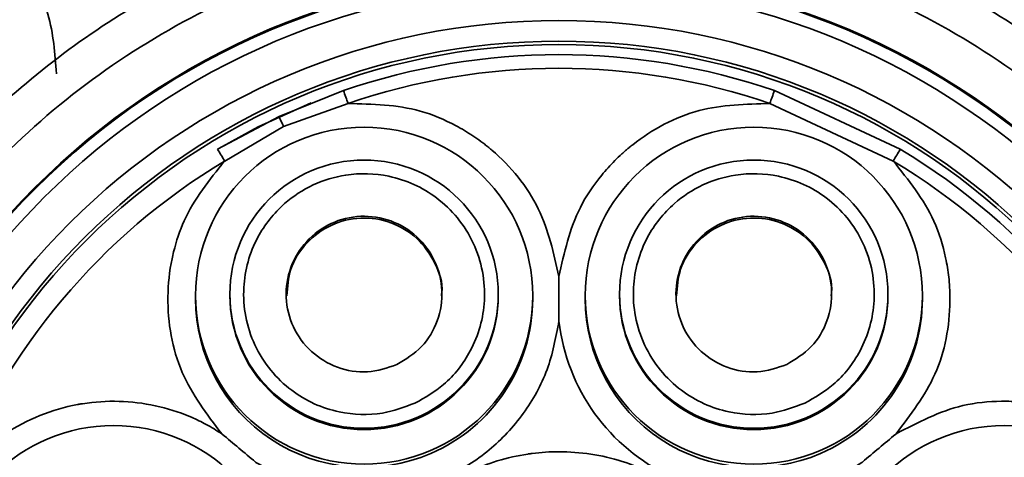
# Model space of a CAD drawing. Header units: millimetres. Extents: x 0 to 420, y 0 to 297.
# Tile 23 of 119: x 108.56 to 115.71, y 250.92 to 254.1. Entities that reach past the tile are written whole.
import ezdxf

# ---------------------------------------------------------------- set-up
doc = ezdxf.new("R2010")
doc.units = ezdxf.units.MM

msp = doc.modelspace()

# ---------------------------------------------------------------- linework, layer by layer
at = {"color": 7, "linetype": 'Continuous', "lineweight": 35}
for p, q in [((110.4433, 253.3945), (110.9121, 253.5838)), ((114.0422, 253.5838), (114.9573, 253.157)), ((110.4768, 253.3232), (110.9446, 253.4896)), ((114.0097, 253.4896), (114.9058, 253.0718)), ((109.997, 253.157), (110.4433, 253.3945)), ((110.0485, 253.0718), (110.4768, 253.3232)), ((110.0864, 252.1041), (110.0864, 252.0943)), ((112.0364, 252.0943), (112.0364, 252.1041)), ((112.9179, 252.1041), (112.9179, 252.0943)), ((114.8679, 252.0943), (114.8679, 252.1041)), ((109.8364, 252.0932), (109.8364, 252.0703)), ((112.2864, 252.0703), (112.2864, 252.0932)), ((112.6679, 252.0932), (112.6679, 252.0703)), ((115.1179, 252.0703), (115.1179, 252.0932))]:
    msp.add_line(p, q, dxfattribs=at)
at = {"color": 7, "linetype": 'Continuous', "lineweight": 35, "flags": 128}
msp.add_lwpolyline([(110.6758, 253.4939), (110.2923, 253.3192), (110.0333, 253.1771)], dxfattribs=at)
at = {"color": 7, "linetype": 'Continuous', "lineweight": 35}
for centre, radius in [((112.4772, 249.0677), 5.3875), ((112.4772, 249.0677), 5.38), ((112.4772, 249.0688), 5.289), ((112.4771, 249.0688), 5.025), ((112.4772, 249.0682), 4.875), ((112.4771, 249.0633), 4.855), ((111.0614, 252.0932), 1.225), ((113.8929, 252.0932), 1.225), ((111.0614, 252.1041), 0.975), ((113.8929, 252.1041), 0.975), ((109.2413, 249.9241), 1.225), ((115.713, 249.9241), 1.225)]:
    msp.add_circle(centre, radius, dxfattribs=at)
for centre, radius, start, end in [((112.4771, 249.0328), 4.8125, 71.02189, 108.9781), ((112.4771, 249.0333), 4.7125, 71.0219, 108.97808), ((93.1715, 247.4015), 18.7869, 18.90868, 19.2124), ((131.7215, 247.4227), 18.722, 160.78707, 161.09184), ((101.6851, 249.2421), 9.6926, 24.90064, 25.36634), ((100.7265, 247.4953), 10.8626, 30.88817, 31.41366), ((124.2407, 247.4875), 10.8777, 148.58657, 149.11132), ((112.4772, 249.0329), 4.8124, 21.02178, 58.97873), ((112.4771, 249.0333), 4.7125, 121.02162, 158.97777), ((112.4771, 249.0333), 4.7125, 21.02222, 58.97836), ((111.0614, 252.0703), 1.225, 180.00026, 293.31783), ((111.0614, 252.0943), 0.975, 180.00045, 359.99955), ((111.0614, 252.0703), 1.225, 293.31691, 0.00014), ((113.8929, 252.0703), 1.225, 180.00053, 293.31773), ((113.8929, 252.0943), 0.975, 180.00064, 359.99936), ((113.8929, 252.0703), 1.225, 293.31733, 0.00029), ((113.8929, 252.0695), 1.425, 186.52264, 303.47639)]:
    msp.add_arc(centre, radius, start, end, dxfattribs=at)
for points, knots in [([(108.8265, 253.7065), (108.8156, 253.8529), (108.7939, 254.1459), (108.5792, 254.5403), (108.2564, 254.8439), (107.8485, 255.0228), (107.4051, 255.0569), (106.9752, 254.9421), (106.6076, 254.6916), (106.3436, 254.3335), (106.213, 253.9083), (106.2306, 253.4636), (106.3942, 253.0509), (106.686, 252.7112), (107.0709, 252.5036), (107.3732, 252.4151), (107.5241, 252.4399), (107.5312, 252.441)], [0, 0, 0, 0, 0.071176, 0.142352, 0.213528, 0.284704, 0.35588, 0.427056, 0.498232, 0.569408, 0.640584, 0.71176, 0.782936, 0.854112, 0.925288, 0.996463, 1, 1, 1, 1]), ([(106.4646, 249.0368), (106.4677, 248.8945), (106.4763, 248.4899), (106.5709, 247.827), (106.7785, 247.0656), (107.0853, 246.3378), (107.4842, 245.6563), (107.9688, 245.0328), (108.5307, 244.478), (109.1603, 244.0013), (109.8468, 243.6111), (110.5785, 243.3139), (111.3426, 243.1148), (112.1263, 243.0174), (112.9159, 243.0231), (113.6981, 243.132), (114.4593, 243.3422), (115.1864, 243.6501), (115.8672, 244.0503), (116.4898, 244.5361), (117.0435, 245.0991), (117.519, 245.7296), (117.9079, 246.4168), (118.2037, 247.149), (118.4013, 247.9136), (118.4973, 248.6974), (118.4901, 249.487), (118.3797, 250.2689), (118.168, 251.0297), (117.8588, 251.7563), (117.4572, 252.4363), (116.9703, 253.0579), (116.4062, 253.6106), (115.7748, 254.0849), (115.0868, 254.4725), (114.3541, 254.7669), (113.5892, 254.9631), (112.8052, 255.0576), (112.0155, 255.0488), (111.2338, 254.9369), (110.4734, 254.7239), (109.7474, 254.4132), (109.0682, 254.0104), (108.4475, 253.5223), (107.8959, 252.9572), (107.4228, 252.3249), (107.0365, 251.6362), (106.7432, 250.9029), (106.5495, 250.1376), (106.4723, 249.5098), (106.4663, 249.1421), (106.4646, 249.0368)], [0, 0, 0, 0, 0.011306, 0.032154, 0.053012, 0.07387, 0.094729, 0.115587, 0.136445, 0.157304, 0.178162, 0.19902, 0.219878, 0.240737, 0.261595, 0.282453, 0.303312, 0.32417, 0.345028, 0.365886, 0.386745, 0.407603, 0.428461, 0.449319, 0.470178, 0.491036, 0.511894, 0.532753, 0.553611, 0.574469, 0.595327, 0.616186, 0.637044, 0.657902, 0.67876, 0.699619, 0.720477, 0.741335, 0.762194, 0.783052, 0.80391, 0.824769, 0.845627, 0.866485, 0.887343, 0.908202, 0.92906, 0.949918, 0.970776, 0.991635, 1, 1, 1, 1]), ([(117.809, 251.1288), (117.7917, 251.1724), (117.7048, 251.3906), (117.4641, 251.893), (117.0074, 252.5914), (116.3504, 253.3029), (115.5815, 253.8915), (114.726, 254.3457), (113.8053, 254.6467), (113.0094, 254.7672), (112.3716, 254.7819), (111.8979, 254.7534), (111.2717, 254.6634), (110.5011, 254.4531), (109.6294, 254.0472), (108.8311, 253.5006), (108.1405, 252.8239), (107.5514, 252.0356), (107.2824, 251.4356), (107.1452, 251.1296)], [0, 0, 0, 0, 0.010265, 0.051372, 0.121651, 0.191929, 0.262208, 0.332489, 0.402806, 0.473125, 0.507685, 0.542245, 0.576804, 0.645955, 0.716099, 0.786241, 0.856535, 0.926828, 1, 1, 1, 1]), ([(110.9446, 253.4896), (111.1223, 253.4857), (111.3951, 253.4798), (111.6902, 253.3539), (111.8321, 253.27), (111.8999, 253.2222), (111.9331, 253.1969), (111.9494, 253.1839), (111.957, 253.1779), (111.9601, 253.1753), (111.9611, 253.1744), (111.9616, 253.174), (111.9619, 253.1738), (111.962, 253.1738), (111.9621, 253.1737), (111.9625, 253.1733), (111.9653, 253.1711), (111.9744, 253.1635), (112.1219, 253.04), (112.362, 252.749), (112.4394, 252.4009), (112.4771, 252.2313)], [0, 0, 0, 0, 0.241322, 0.370319, 0.435089, 0.467837, 0.484212, 0.492399, 0.496492, 0.497515, 0.498026, 0.498282, 0.49841, 0.498442, 0.49845, 0.498582, 0.49916, 0.503408, 0.514931, 0.763592, 1, 1, 1, 1]), ([(112.4771, 252.2313), (112.5155, 252.4049), (112.5745, 252.6712), (112.7554, 252.9362), (112.8654, 253.0591), (112.9254, 253.1163), (112.9566, 253.1439), (112.9725, 253.1574), (112.98, 253.1636), (112.9831, 253.1662), (112.9842, 253.167), (112.9847, 253.1675), (112.9849, 253.1677), (112.985, 253.1677), (112.9851, 253.1678), (112.9855, 253.1682), (112.9883, 253.1704), (112.9974, 253.178), (113.1479, 253.2978), (113.4793, 253.4777), (113.8359, 253.4857), (114.0097, 253.4896)], [0, 0, 0, 0, 0.241325, 0.370319, 0.43509, 0.467837, 0.484213, 0.4924, 0.496493, 0.497516, 0.498028, 0.498284, 0.498412, 0.498444, 0.498452, 0.498585, 0.499164, 0.503413, 0.514939, 0.763589, 1, 1, 1, 1]), ([(110.0273, 251.0889), (109.9189, 251.2314), (109.6964, 251.5237), (109.6184, 251.9917), (109.649, 252.2873), (109.6913, 252.4719), (109.7763, 252.7334), (109.9375, 252.9338), (110.0485, 253.0718)], [0, 0, 0, 0, 0.24319, 0.499195, 0.626122, 0.650619, 0.759542, 1, 1, 1, 1]), ([(114.9058, 253.0718), (115.0171, 252.9331), (115.1878, 252.7204), (115.281, 252.4134), (115.308, 252.2507), (115.315, 252.1681), (115.317, 252.1264), (115.3175, 252.1056), (115.3177, 252.0959), (115.3178, 252.0918), (115.3178, 252.0905), (115.3178, 252.0898), (115.3178, 252.0895), (115.3178, 252.0894), (115.3178, 252.0893), (115.3178, 252.0888), (115.3179, 252.0851), (115.3179, 252.0732), (115.3181, 251.8809), (115.2495, 251.5099), (115.0327, 251.2269), (114.927, 251.089)], [0, 0, 0, 0, 0.241324, 0.370319, 0.435088, 0.467837, 0.484211, 0.492398, 0.496491, 0.497515, 0.498026, 0.498282, 0.49841, 0.498442, 0.498449, 0.498582, 0.499161, 0.50341, 0.514935, 0.76359, 1, 1, 1, 1]), ([(111.4312, 251.3115), (111.3533, 251.2828), (111.1769, 251.2177), (110.9184, 251.2294), (110.6969, 251.3008), (110.5258, 251.403), (110.3756, 251.547), (110.2601, 251.731), (110.1935, 251.9376), (110.1797, 252.1454), (110.2115, 252.3419), (110.2989, 252.5583), (110.458, 252.7593), (110.6866, 252.9082), (110.9476, 252.9876), (111.204, 252.9803), (111.4259, 252.9081), (111.5969, 252.8061), (111.7472, 252.6621), (111.8626, 252.4782), (111.9293, 252.2715), (111.9431, 252.0638), (111.9113, 251.867), (111.8236, 251.6515), (111.6665, 251.446), (111.5032, 251.3527), (111.4312, 251.3115)], [0, 0, 0, 0, 0.0451576, 0.1022774, 0.1371476, 0.1719712, 0.2103949, 0.2500003, 0.2896058, 0.3280288, 0.3628993, 0.3977228, 0.454843, 0.5000001, 0.5451577, 0.6022775, 0.6371477, 0.6719713, 0.7103941, 0.7500002, 0.7896056, 0.8280286, 0.8628992, 0.8977228, 0.9548429, 1, 1, 1, 1]), ([(114.2627, 251.3115), (114.1848, 251.2828), (114.0084, 251.2177), (113.75, 251.2294), (113.5285, 251.3008), (113.3574, 251.403), (113.2071, 251.547), (113.0917, 251.7309), (113.025, 251.9376), (113.0112, 252.1454), (113.043, 252.3419), (113.1304, 252.5583), (113.2895, 252.7593), (113.5182, 252.9082), (113.7792, 252.9876), (114.0355, 252.9803), (114.2574, 252.9081), (114.4285, 252.8061), (114.5787, 252.6621), (114.6941, 252.4782), (114.7608, 252.2715), (114.7746, 252.0638), (114.7428, 251.867), (114.6551, 251.6515), (114.498, 251.446), (114.3348, 251.3527), (114.2627, 251.3115)], [0, 0, 0, 0, 0.045158, 0.102277, 0.137148, 0.171971, 0.210394, 0.25, 0.289605, 0.328028, 0.362899, 0.397723, 0.454843, 0.5, 0.545157, 0.602277, 0.637147, 0.671971, 0.710395, 0.75, 0.789606, 0.828029, 0.862899, 0.897723, 0.954843, 1, 1, 1, 1]), ([(111.3005, 251.5918), (111.2298, 251.5682), (111.0884, 251.5211), (110.8624, 251.5601), (110.6693, 251.6763), (110.5352, 251.8593), (110.4815, 252.0792), (110.5159, 252.3031), (110.6334, 252.4967), (110.816, 252.6306), (111.0361, 252.6845), (111.2599, 252.65), (111.4535, 252.5325), (111.5874, 252.35), (111.6414, 252.1296), (111.6064, 251.907), (111.491, 251.7088), (111.364, 251.6308), (111.3005, 251.5918)], [0, 0, 0, 0, 0.0624984, 0.1249982, 0.1874996, 0.2499992, 0.3124992, 0.3749991, 0.4374989, 0.4999984, 0.5624988, 0.6249987, 0.6874983, 0.7499992, 0.8124991, 0.874999, 0.9374987, 1, 1, 1, 1]), ([(114.132, 251.5918), (114.0613, 251.5682), (113.9199, 251.5211), (113.6939, 251.5601), (113.5009, 251.6763), (113.3668, 251.8593), (113.313, 252.0792), (113.3474, 252.3031), (113.4649, 252.4967), (113.6476, 252.6306), (113.8676, 252.6845), (114.0914, 252.65), (114.2851, 252.5325), (114.419, 252.3499), (114.473, 252.1296), (114.4379, 251.907), (114.3226, 251.7088), (114.1955, 251.6308), (114.132, 251.5918)], [0, 0, 0, 0, 0.0625, 0.125, 0.1875, 0.250001, 0.312501, 0.375001, 0.4375, 0.500002, 0.5625, 0.625, 0.687501, 0.750001, 0.812501, 0.875001, 0.9375, 1, 1, 1, 1]), ([(111.6229, 252.0921), (111.6243, 252.1001), (111.6381, 252.1808), (111.582, 252.3373), (111.455, 252.5193), (111.2595, 252.637), (111.0363, 252.6714), (110.8157, 252.6176), (110.6348, 252.4836), (110.5154, 252.2972), (110.5048, 252.1569), (110.4999, 252.0908)], [0, 0, 0, 0, 0.0137648, 0.1387646, 0.2637664, 0.3887656, 0.5137654, 0.6387661, 0.7637654, 0.888765, 1, 1, 1, 1]), ([(114.4544, 252.0921), (114.4558, 252.1001), (114.4697, 252.1808), (114.4135, 252.3373), (114.2866, 252.5193), (114.091, 252.637), (113.8678, 252.6714), (113.6472, 252.6176), (113.4663, 252.4836), (113.3469, 252.2972), (113.3364, 252.1569), (113.3314, 252.0908)], [0, 0, 0, 0, 0.013765, 0.138765, 0.263764, 0.388767, 0.513767, 0.638763, 0.763766, 0.888766, 1, 1, 1, 1]), ([(112.4771, 252.2313), (112.4771, 252.2299), (112.4771, 252.176), (112.4771, 252.0694), (112.4771, 251.9629), (112.4771, 251.909), (112.4771, 251.9076)], [0, 0, 0, 0, 0.012833, 0.500006, 0.98718, 1, 1, 1, 1]), ([(112.4771, 251.9076), (112.4545, 251.7882), (112.4091, 251.5494), (112.2292, 251.2277), (111.9803, 250.9598), (111.6701, 250.764), (111.3208, 250.6522), (110.9555, 250.6338), (110.5934, 250.7028), (110.3814, 250.8215), (110.2753, 250.8809)], [0, 0, 0, 0, 0.124999, 0.249999, 0.374998, 0.499999, 0.624997, 0.749999, 0.875, 1, 1, 1, 1]), ([(108.0783, 250.7238), (108.1949, 250.8567), (108.3748, 251.0616), (108.703, 251.2296), (108.886, 251.2839), (108.9829, 251.3017), (108.9954, 251.304), (109.1811, 251.3357), (109.462, 251.3274), (109.7187, 251.2462), (109.8396, 251.1947), (109.919, 251.1566), (109.9899, 251.1124), (110.0273, 251.0889)], [0, 0, 0, 0, 0.239834, 0.369756, 0.499903, 0.500448, 0.504911, 0.517474, 0.758984, 0.879361, 0.885391, 0.939408, 1, 1, 1, 1]), ([(114.927, 251.089), (115.0846, 251.1711), (115.3266, 251.2972), (115.6458, 251.3289), (115.8106, 251.3236), (115.8931, 251.3145), (115.9343, 251.3083), (115.9549, 251.3047), (115.9644, 251.303), (115.9684, 251.3023), (115.9697, 251.302), (115.9703, 251.3019), (115.9706, 251.3019), (115.9708, 251.3018), (115.9709, 251.3018), (115.9714, 251.3017), (115.9749, 251.3011), (115.9867, 251.2989), (116.1752, 251.2611), (116.5259, 251.1223), (116.7613, 250.8544), (116.876, 250.7238)], [0, 0, 0, 0, 0.241324, 0.37032, 0.435087, 0.467838, 0.484213, 0.4924, 0.496492, 0.497516, 0.498026, 0.498283, 0.498411, 0.498442, 0.498449, 0.498585, 0.499164, 0.503414, 0.514939, 0.763589, 1, 1, 1, 1]), ([(110.0273, 251.0889), (110.0284, 251.0881), (110.0697, 251.0534), (110.1513, 250.9849), (110.2329, 250.9164), (110.2743, 250.8818), (110.2753, 250.8809)], [0, 0, 0, 0, 0.01283, 0.5, 0.98717, 1, 1, 1, 1]), ([(114.927, 251.089), (114.9259, 251.0881), (114.8846, 251.0534), (114.803, 250.9849), (114.7213, 250.9164), (114.68, 250.8817), (114.6789, 250.8808)], [0, 0, 0, 0, 0.012923, 0.499999, 0.987077, 1, 1, 1, 1]), ([(111.0441, 249.9549), (111.11, 250.0897), (111.2449, 250.3658), (111.459, 250.6149), (111.6025, 250.6825), (111.6025, 250.6826), (111.6026, 250.6827), (111.6032, 250.683), (111.6052, 250.6845), (111.6133, 250.69), (111.7433, 250.7793), (111.9565, 250.8803), (112.1768, 250.9304), (112.2623, 250.9432), (112.3374, 250.9536), (112.5668, 250.9682), (112.943, 250.9108), (113.2971, 250.7356), (113.4816, 250.5838), (113.5955, 250.4732), (113.7511, 250.3005), (113.8465, 250.0931), (113.9102, 249.9549)], [0, 0, 0, 0, 0.121933, 0.249781, 0.249786, 0.249793, 0.249818, 0.249918, 0.250303, 0.251823, 0.257858, 0.377725, 0.438788, 0.439765, 0.447564, 0.500022, 0.624916, 0.749812, 0.813863, 0.817087, 0.878068, 1, 1, 1, 1])]:
    msp.add_open_spline(points, degree=3, knots=knots, dxfattribs=at)

doc.saveas('drawing.dxf')
